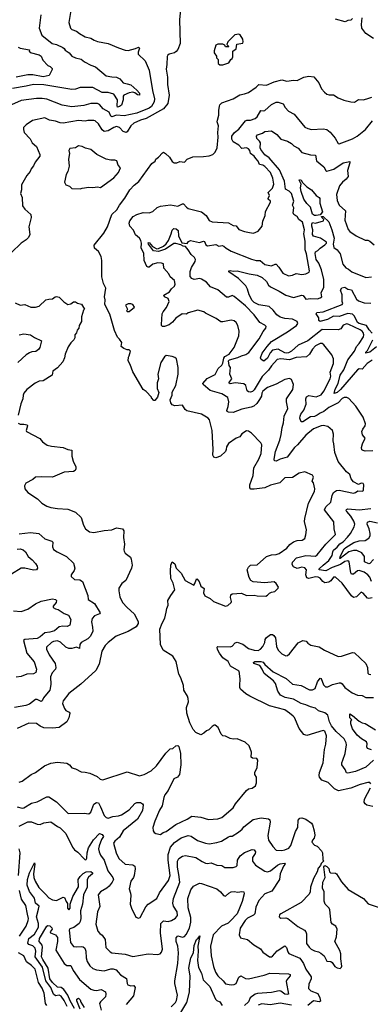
# Model space of a CAD drawing. Extents: x 1493970 to 1595317, y 729910 to 844791.
# Tile 55 of 256: x 1539211 to 1542880, y 762258 to 772565. Entities that reach past the tile are written whole.
import ezdxf

# ---------------------------------------------------------------- set-up
doc = ezdxf.new("R2010")
doc.units = 0

msp = doc.modelspace()

# ---------------------------------------------------------------- linework, layer by layer
at = {"layer": '0CON10XD'}
for points in [[(1540903, 772785), (1540884, 772565), (1540889, 772315), (1540866, 772254), (1540848, 772232), (1540832, 772218), (1540775, 772204), (1540761, 772195), (1540755, 772180), (1540752, 772095), (1540744, 772046), (1540756, 771965), (1540757, 771887), (1540775, 771775), (1540762, 771688), (1540717, 771633), (1540535, 771531), (1540475, 771515), (1540405, 771482), (1540374, 771455), (1540335, 771391), (1540325, 771384), (1540295, 771395), (1540255, 771435), (1540225, 771446), (1540195, 771438), (1540135, 771400), (1540095, 771393), (1540075, 771413), (1540035, 771474), (1539999, 771505), (1539985, 771509), (1539925, 771509), (1539895, 771502), (1539825, 771510), (1539665, 771482), (1539635, 771486), (1539585, 771504), (1539524, 771514), (1539475, 771539), (1539345, 771509), (1539277, 771465), (1539251, 771435), (1539249, 771415), (1539256, 771385), (1539319, 771319), (1539343, 771275), (1539385, 771236), (1539423, 771153), (1539421, 771135), (1539374, 771075), (1539356, 771034), (1539332, 771005), (1539320, 770975), (1539286, 770935), (1539230, 770835), (1539228, 770785), (1539218, 770745), (1539236, 770705), (1539241, 770615), (1539265, 770581), (1539326, 770525), (1539332, 770495), (1539306, 770395), (1539316, 770315), (1539303, 770285), (1539280, 770260), (1539226, 770225), (1539125, 770129)], [(1539753, 772705), (1539724, 772535), (1539742, 772475), (1539755, 772464), (1539806, 772446), (1539835, 772421), (1539896, 772386), (1539955, 772373), (1539990, 772350), (1540025, 772337), (1540136, 772316), (1540245, 772269), (1540315, 772246), (1540345, 772241), (1540422, 772265), (1540455, 772276), (1540465, 772268), (1540452, 772225), (1540452, 772205), (1540525, 772136), (1540566, 772036), (1540600, 771825), (1540622, 771735), (1540617, 771705), (1540589, 771655), (1540565, 771640), (1540435, 771587), (1540305, 771559), (1540225, 771567), (1540175, 771548), (1540165, 771555), (1540147, 771597), (1540085, 771632), (1540047, 771677), (1540025, 771688), (1539955, 771688), (1539882, 771668), (1539755, 771653), (1539655, 771669), (1539495, 771732), (1539445, 771741), (1539385, 771741), (1539225, 771720), (1539125, 771675)], [(1539433, 772615), (1539416, 772475), (1539442, 772402), (1539552, 772315), (1539595, 772304), (1539662, 772275), (1539676, 772265), (1539686, 772245), (1539728, 772218), (1539755, 772184), (1539795, 772165), (1539855, 772153), (1539888, 772125), (1539955, 772088), (1540005, 772072), (1540115, 771977), (1540175, 771966), (1540225, 771964), (1540258, 771945), (1540294, 771905), (1540335, 771895), (1540373, 771883), (1540435, 771828), (1540463, 771795), (1540466, 771775), (1540445, 771780), (1540415, 771800), (1540396, 771806), (1540355, 771800), (1540302, 771775), (1540293, 771765), (1540293, 771725), (1540275, 771671), (1540257, 771655), (1540235, 771648), (1540230, 771665), (1540235, 771725), (1540196, 771785), (1540135, 771803), (1540075, 771804), (1539976, 771855), (1539845, 771855), (1539795, 771838), (1539755, 771835), (1539465, 771885), (1539355, 771886), (1539280, 771870), (1539136, 771844)], [(1542694, 772576), (1542675, 772560), (1542645, 772557), (1542616, 772544), (1542515, 772571)], [(1542915, 772367), (1542832, 772422), (1542791, 772475), (1542788, 772515), (1542796, 772585)], [(1541304, 772094), (1541335, 772094), (1541398, 772112), (1541421, 772149), (1541435, 772160), (1541442, 772175), (1541442, 772235), (1541475, 772260), (1541482, 772308), (1541545, 772318), (1541551, 772335), (1541545, 772360), (1541518, 772408), (1541505, 772412), (1541462, 772408), (1541388, 772335), (1541380, 772305), (1541400, 772285), (1541395, 772280), (1541365, 772282), (1541358, 772298), (1541335, 772310), (1541285, 772310), (1541265, 772297), (1541245, 772240), (1541245, 772220), (1541270, 772185), (1541270, 772165), (1541287, 772147), (1541288, 772105), (1541304, 772094)], [(1539195, 772279), (1539215, 772267), (1539315, 772248), (1539310, 772235), (1539321, 772221), (1539415, 772197), (1539436, 772185), (1539453, 772143), (1539505, 772084), (1539528, 772075), (1539550, 772055), (1539552, 772045), (1539519, 771981), (1539455, 771967), (1539348, 771988), (1539295, 771989), (1539175, 771964)], [(1540685, 764034), (1540712, 764055), (1540745, 764066), (1540845, 764141), (1540962, 764195), (1541014, 764226), (1541106, 764216), (1541185, 764191), (1541285, 764199), (1541325, 764213), (1541445, 764313), (1541470, 764355), (1541583, 764497), (1541605, 764512), (1541645, 764521), (1541677, 764543), (1541688, 764575), (1541688, 764635), (1541673, 764665), (1541671, 764685), (1541696, 764735), (1541704, 764815), (1541691, 764831), (1541648, 764835), (1541634, 764844), (1541636, 764896), (1541614, 764965), (1541572, 765002), (1541485, 765037), (1541444, 765034), (1541415, 765040), (1541365, 765064), (1541335, 765067), (1541319, 765085), (1541287, 765157), (1541255, 765180), (1541245, 765180), (1541225, 765166), (1541189, 765131), (1541165, 765119), (1541139, 765095), (1541105, 765080), (1541054, 765104), (1541027, 765135), (1540990, 765205), (1540959, 765305), (1540956, 765365), (1540976, 765424), (1540975, 765460), (1540967, 765485), (1540929, 765545), (1540926, 765595), (1540898, 765675), (1540876, 765715), (1540848, 765848), (1540812, 765902), (1540711, 765965), (1540683, 766023), (1540678, 766185), (1540702, 766248), (1540730, 766300), (1540743, 766363), (1540749, 766401), (1540763, 766435), (1540762, 766485), (1540792, 766538), (1540833, 766595), (1540816, 766665), (1540794, 766716), (1540789, 766795), (1540792, 766855), (1540805, 766890), (1540835, 766870), (1540850, 766825), (1540900, 766770), (1540943, 766693), (1541033, 766647), (1541045, 766662), (1541057, 766703), (1541065, 766710), (1541089, 766685), (1541107, 766635), (1541141, 766611), (1541135, 766565), (1541147, 766535), (1541205, 766507), (1541240, 766475), (1541364, 766424), (1541389, 766431), (1541424, 766465), (1541426, 766475), (1541416, 766515), (1541422, 766545), (1541435, 766556), (1541533, 766563), (1541585, 766538), (1541665, 766542), (1541695, 766534), (1541785, 766532), (1541805, 766542), (1541825, 766562), (1541845, 766572), (1541882, 766578), (1541900, 766595), (1541917, 766613), (1541918, 766625), (1541895, 766662), (1541875, 766680), (1541775, 766670), (1541655, 766682), (1541630, 766695), (1541611, 766725), (1541593, 766807), (1541606, 766835), (1541625, 766854), (1541695, 766860), (1541795, 766945), (1541845, 766962), (1541895, 766967), (1541925, 766977), (1542005, 767032), (1542039, 767071), (1542075, 767099), (1542115, 767113), (1542168, 767115), (1542194, 767135), (1542207, 767173), (1542213, 767225), (1542192, 767312), (1542194, 767345), (1542233, 767505), (1542296, 767625), (1542298, 767655), (1542286, 767715), (1542273, 767735), (1542286, 767775), (1542276, 767796), (1542195, 767832), (1542135, 767817), (1542065, 767773), (1541985, 767769), (1541934, 767716), (1541835, 767693), (1541777, 767663), (1541665, 767649), (1541631, 767651), (1541618, 767665), (1541618, 767695), (1541653, 767795), (1541660, 767875), (1541712, 767965), (1541737, 768025), (1541744, 768114), (1541736, 768135), (1541635, 768236), (1541605, 768257), (1541585, 768260), (1541535, 768228), (1541515, 768200), (1541475, 768186), (1541395, 768127), (1541376, 768095), (1541373, 768065), (1541366, 768044), (1541314, 767995), (1541265, 767978), (1541243, 767985), (1541232, 768005), (1541236, 768064), (1541226, 768266), (1541196, 768375), (1541182, 768392), (1541115, 768435), (1540961, 768471), (1540943, 768485), (1540915, 768530), (1540835, 768523), (1540808, 768535), (1540793, 768555), (1540787, 768585), (1540807, 768635), (1540806, 768665), (1540844, 768735), (1540871, 768855), (1540870, 768925), (1540852, 769015), (1540835, 769030), (1540805, 769039), (1540745, 769048), (1540725, 769036), (1540689, 768975), (1540656, 768856), (1540664, 768806), (1540648, 768765), (1540650, 768705), (1540666, 768664), (1540652, 768615), (1540625, 768580), (1540615, 768580), (1540590, 768605), (1540590, 768615), (1540533, 768673), (1540504, 768694), (1540395, 768880), (1540367, 768957), (1540347, 768995), (1540348, 769032), (1540358, 769045), (1540370, 769095), (1540355, 769110), (1540335, 769110), (1540302, 769122), (1540274, 769144), (1540278, 769185), (1540255, 769222), (1540235, 769242), (1540203, 769313), (1540153, 769483), (1540103, 769585), (1540104, 769634), (1540097, 769665), (1540112, 769755), (1540089, 769805), (1540072, 769875), (1540071, 770045), (1540065, 770087), (1540035, 770140), (1539994, 770175), (1539990, 770205), (1540091, 770329), (1540128, 770395), (1540174, 770525), (1540227, 770575), (1540255, 770625), (1540312, 770698), (1540364, 770785), (1540408, 770832), (1540457, 770873), (1540595, 771059), (1540627, 771085), (1540636, 771104), (1540663, 771125), (1540705, 771172), (1540715, 771177), (1540736, 771165), (1540777, 771125), (1540805, 771080), (1540827, 771067), (1540855, 771067), (1540885, 771079), (1540935, 771074), (1540965, 771104), (1541022, 771128), (1541135, 771134), (1541195, 771139), (1541232, 771155), (1541255, 771178), (1541276, 771224), (1541288, 771335), (1541285, 771385), (1541292, 771455), (1541279, 771495), (1541280, 771515), (1541296, 771565), (1541294, 771615), (1541301, 771659), (1541306, 771675), (1541325, 771694), (1541445, 771736), (1541515, 771779), (1541565, 771788), (1541605, 771804), (1541685, 771860), (1541715, 771888), (1541795, 771881), (1541875, 771915), (1541955, 771934), (1542005, 771920), (1542075, 771931), (1542115, 771929), (1542185, 771964), (1542235, 771973), (1542288, 771968), (1542340, 771905), (1542371, 771841), (1542400, 771805), (1542425, 771787), (1542449, 771779), (1542495, 771779), (1542545, 771748), (1542603, 771723), (1542675, 771704), (1542715, 771701), (1542755, 771730), (1542805, 771727), (1542842, 771735), (1542897, 771753)], [(1542898, 766512), (1542865, 766505), (1542849, 766509), (1542805, 766563), (1542785, 766572), (1542737, 766523), (1542705, 766517), (1542683, 766533), (1542587, 766667), (1542515, 766728), (1542495, 766730), (1542468, 766692), (1542445, 766676), (1542405, 766670), (1542384, 766684), (1542355, 766720), (1542335, 766730), (1542305, 766731), (1542235, 766714), (1542215, 766722), (1542205, 766755), (1542211, 766805), (1542195, 766827), (1542165, 766834), (1542115, 766821), (1542075, 766838), (1542062, 766862), (1542065, 766885), (1542109, 766931), (1542204, 766956), (1542259, 766951), (1542305, 766950), (1542325, 766962), (1542415, 767075), (1542515, 767175), (1542503, 767235), (1542499, 767309), (1542401, 767435), (1542416, 767465), (1542467, 767515), (1542481, 767585), (1542495, 767614), (1542525, 767636), (1542555, 767639), (1542705, 767610), (1542726, 767614), (1542748, 767632), (1542795, 767628), (1542808, 767635), (1542810, 767645), (1542812, 767695), (1542805, 767710), (1542785, 767712), (1542755, 767700), (1542705, 767728), (1542679, 767759), (1542667, 767805), (1542632, 767832), (1542545, 767941), (1542510, 768035), (1542498, 768125), (1542493, 768155), (1542496, 768226), (1542484, 768264), (1542435, 768306), (1542386, 768316), (1542365, 768313), (1542285, 768282), (1542205, 768215), (1542117, 768113), (1542085, 768085), (1542011, 767985), (1541937, 767963), (1541895, 767944), (1541876, 767946), (1541873, 767965), (1541888, 768045), (1541933, 768165), (1541947, 768223), (1541958, 768295), (1541973, 768345), (1541979, 768415), (1542017, 768495), (1542003, 768565), (1542004, 768595), (1542069, 768695), (1542077, 768745), (1542055, 768800), (1542035, 768808), (1541985, 768800), (1541895, 768748), (1541805, 768716), (1541755, 768675), (1541745, 768655), (1541743, 768625), (1541722, 768588), (1541693, 768547), (1541660, 768520), (1541632, 768508), (1541535, 768487), (1541445, 768453), (1541395, 768455), (1541381, 768465), (1541380, 768475), (1541394, 768515), (1541400, 768565), (1541389, 768609), (1541325, 768647), (1541204, 768684), (1541131, 768745), (1541128, 768755), (1541172, 768808), (1541255, 768852), (1541287, 768913), (1541325, 768950), (1541335, 768969), (1541348, 769022), (1541359, 769041), (1541403, 769065), (1541455, 769135), (1541504, 769255), (1541509, 769305), (1541494, 769365), (1541476, 769395), (1541455, 769411), (1541425, 769420), (1541335, 769401), (1541315, 769401), (1541268, 769438), (1541155, 769494), (1541138, 769508), (1541075, 769526), (1540975, 769496), (1540955, 769484), (1540912, 769485), (1540845, 769442), (1540810, 769400), (1540775, 769372), (1540725, 769354), (1540705, 769355), (1540695, 769364), (1540694, 769375), (1540703, 769487), (1540712, 769508), (1540748, 769552), (1540774, 769615), (1540766, 769645), (1540726, 769665), (1540720, 769680), (1540780, 769715), (1540801, 769749), (1540830, 769775), (1540837, 769797), (1540831, 769835), (1540787, 769875), (1540773, 769905), (1540721, 769965), (1540715, 770008), (1540695, 770017), (1540655, 770020), (1540605, 770006), (1540565, 769976), (1540555, 769974), (1540540, 769980), (1540513, 770045), (1540511, 770121), (1540482, 770175), (1540487, 770225), (1540480, 770255), (1540465, 770278), (1540424, 770314), (1540403, 770363), (1540362, 770405), (1540358, 770435), (1540365, 770459), (1540399, 770505), (1540435, 770527), (1540504, 770546), (1540565, 770544), (1540605, 770558), (1540651, 770599), (1540685, 770612), (1540788, 770628), (1540865, 770614), (1540888, 770622), (1540915, 770638), (1540925, 770636), (1540955, 770601), (1540975, 770589), (1541114, 770554), (1541164, 770514), (1541193, 770463), (1541225, 770448), (1541395, 770438), (1541445, 770411), (1541475, 770408), (1541505, 770370), (1541565, 770347), (1541615, 770336), (1541658, 770332), (1541705, 770351), (1541748, 770405), (1541754, 770455), (1541781, 770515), (1541782, 770558), (1541834, 770655), (1541834, 770665), (1541812, 770685), (1541810, 770695), (1541824, 770725), (1541812, 770755), (1541857, 770803), (1541870, 770845), (1541861, 770905), (1541836, 770965), (1541775, 771030), (1541755, 771041), (1541719, 771049), (1541705, 771085), (1541683, 771113), (1541665, 771135), (1541625, 771165), (1541618, 771195), (1541604, 771214), (1541585, 771222), (1541535, 771217), (1541505, 771251), (1541445, 771285), (1541430, 771315), (1541430, 771345), (1541460, 771385), (1541505, 771418), (1541575, 771505), (1541587, 771513), (1541628, 771515), (1541675, 771530), (1541695, 771550), (1541735, 771616), (1541765, 771611), (1541775, 771616), (1541845, 771676), (1541895, 771701), (1541915, 771701), (1541967, 771685), (1541990, 771645), (1542025, 771606), (1542082, 771575), (1542195, 771441), (1542225, 771426), (1542265, 771416), (1542385, 771422), (1542425, 771417), (1542459, 771389), (1542512, 771325), (1542545, 771270), (1542555, 771267), (1542695, 771318), (1542741, 771345), (1542830, 771415), (1542902, 771508)], [(1542905, 768053), (1542825, 768048), (1542804, 768054), (1542793, 768063), (1542789, 768085), (1542797, 768125), (1542828, 768185), (1542798, 768218), (1542791, 768255), (1542801, 768279), (1542826, 768314), (1542829, 768335), (1542804, 768405), (1542728, 768518), (1542655, 768598), (1542635, 768609), (1542605, 768611), (1542585, 768598), (1542545, 768553), (1542445, 768505), (1542395, 768465), (1542355, 768447), (1542325, 768424), (1542295, 768412), (1542255, 768406), (1542175, 768355), (1542156, 768356), (1542143, 768395), (1542145, 768415), (1542152, 768435), (1542183, 768477), (1542209, 768541), (1542204, 768595), (1542212, 768618), (1542235, 768630), (1542315, 768617), (1542365, 768637), (1542395, 768676), (1542460, 768805), (1542466, 768835), (1542461, 768875), (1542496, 768965), (1542496, 769015), (1542477, 769057), (1542392, 769162), (1542375, 769174), (1542355, 769174), (1542305, 769150), (1542274, 769115), (1542245, 769065), (1542211, 769035), (1542105, 769029), (1542035, 769004), (1541944, 769016), (1541905, 769007), (1541845, 768941), (1541814, 768896), (1541749, 768831), (1541665, 768690), (1541646, 768674), (1541625, 768667), (1541605, 768670), (1541590, 768680), (1541578, 768735), (1541555, 768754), (1541465, 768765), (1541415, 768753), (1541401, 768765), (1541430, 768805), (1541411, 768855), (1541418, 768925), (1541404, 768944), (1541397, 768995), (1541405, 769006), (1541495, 769028), (1541531, 769045), (1541579, 769061), (1541609, 769081), (1541718, 769225), (1541758, 769302), (1541786, 769335), (1541791, 769355), (1541778, 769368), (1541725, 769396), (1541663, 769475), (1541575, 769570), (1541455, 769669), (1541433, 769677), (1541395, 769661), (1541375, 769662), (1541285, 769736), (1541208, 769768), (1541165, 769817), (1541115, 769849), (1541095, 769855), (1541035, 769847), (1541011, 769855), (1540995, 769878), (1540995, 769930), (1541008, 769972), (1541046, 770035), (1541049, 770055), (1541040, 770075), (1541007, 770107), (1540975, 770157), (1540945, 770190), (1540923, 770193), (1540898, 770208), (1540845, 770223), (1540825, 770223), (1540735, 770163), (1540665, 770137), (1540611, 770145), (1540559, 770215), (1540555, 770230), (1540565, 770231), (1540600, 770190), (1540645, 770167), (1540665, 770170), (1540715, 770195), (1540742, 770218), (1540769, 770255), (1540797, 770325), (1540805, 770363), (1540825, 770378), (1540847, 770377), (1540868, 770358), (1540872, 770302), (1540908, 770228), (1540965, 770223), (1540978, 770242), (1540997, 770253), (1541094, 770234), (1541135, 770248), (1541145, 770242), (1541159, 770209), (1541177, 770197), (1541265, 770211), (1541295, 770195), (1541330, 770200), (1541347, 770195), (1541372, 770172), (1541423, 770143), (1541635, 770059), (1541685, 770043), (1541726, 770045), (1541776, 770004), (1541845, 769990), (1541883, 770007), (1541895, 770006), (1541924, 769975), (1541965, 769911), (1542024, 769884), (1542065, 769889), (1542105, 769909), (1542165, 769896), (1542206, 769904), (1542239, 769921), (1542243, 769935), (1542213, 770115), (1542200, 770155), (1542198, 770245), (1542185, 770325), (1542191, 770365), (1542171, 770445), (1542132, 770475), (1542116, 770505), (1542101, 770511), (1542080, 770525), (1542072, 770545), (1542079, 770595), (1542067, 770625), (1542081, 770665), (1542055, 770745), (1542031, 770771), (1541991, 770791), (1541983, 770875), (1541930, 770995), (1541820, 771120), (1541775, 771151), (1541734, 771205), (1541729, 771225), (1541731, 771275), (1541720, 771295), (1541692, 771322), (1541689, 771345), (1541701, 771359), (1541753, 771377), (1541775, 771396), (1541845, 771402), (1541901, 771365), (1541945, 771316), (1542015, 771293), (1542055, 771270), (1542080, 771245), (1542125, 771219), (1542165, 771174), (1542255, 771152), (1542305, 771146), (1542317, 771087), (1542393, 771025), (1542413, 770985), (1542425, 770979), (1542498, 771002), (1542595, 771067), (1542665, 771080), (1542666, 771066), (1542642, 770985), (1542650, 770925), (1542626, 770894), (1542589, 770865), (1542558, 770825), (1542525, 770735), (1542533, 770673), (1542554, 770625), (1542619, 770565), (1542612, 770465), (1542649, 770369), (1542667, 770347), (1542731, 770301), (1542825, 770256), (1542855, 770256), (1542875, 770248), (1542920, 770210)], [(1539845, 770793), (1539865, 770803), (1539935, 770811), (1539975, 770809), (1540025, 770816), (1540055, 770810), (1540195, 770909), (1540245, 770967), (1540266, 771014), (1540242, 771042), (1540226, 771086), (1540205, 771096), (1540165, 771094), (1540115, 771104), (1540017, 771155), (1539955, 771206), (1539900, 771220), (1539865, 771239), (1539827, 771243), (1539795, 771222), (1539735, 771217), (1539724, 771195), (1539731, 771165), (1539721, 771105), (1539728, 771032), (1539714, 770976), (1539697, 770945), (1539680, 770865), (1539695, 770837), (1539732, 770822), (1539758, 770798), (1539845, 770793)], [(1542315, 770515), (1542295, 770517), (1542275, 770530), (1542254, 770604), (1542215, 770641), (1542184, 770685), (1542155, 770765), (1542151, 770805), (1542157, 770845), (1542136, 770885), (1542138, 770892), (1542156, 770885), (1542170, 770860), (1542215, 770814), (1542265, 770784), (1542314, 770724), (1542346, 770705), (1542352, 770695), (1542351, 770645), (1542379, 770555), (1542357, 770523), (1542315, 770515)], [(1542015, 769297), (1542108, 769365), (1542120, 769385), (1542115, 769405), (1542065, 769430), (1541985, 769438), (1541935, 769451), (1541902, 769475), (1541865, 769526), (1541821, 769561), (1541715, 769580), (1541665, 769604), (1541644, 769625), (1541612, 769685), (1541596, 769745), (1541578, 769778), (1541501, 769855), (1541401, 769925), (1541400, 769935), (1541415, 769941), (1541445, 769933), (1541486, 769936), (1541613, 769903), (1541695, 769892), (1541748, 769868), (1541795, 769824), (1541815, 769785), (1541835, 769767), (1541926, 769724), (1541995, 769681), (1542075, 769656), (1542165, 769682), (1542178, 769678), (1542205, 769640), (1542255, 769645), (1542326, 769644), (1542357, 769653), (1542372, 769665), (1542365, 769705), (1542393, 769765), (1542394, 769845), (1542369, 769945), (1542340, 770015), (1542315, 770055), (1542302, 770118), (1542305, 770135), (1542332, 770148), (1542355, 770172), (1542405, 770208), (1542422, 770225), (1542422, 770235), (1542358, 770278), (1542285, 770300), (1542274, 770316), (1542280, 770365), (1542267, 770405), (1542269, 770425), (1542275, 770443), (1542305, 770436), (1542389, 770461), (1542393, 770475), (1542372, 770495), (1542370, 770505), (1542385, 770506), (1542445, 770450), (1542476, 770365), (1542502, 770278), (1542492, 770215), (1542499, 770179), (1542535, 770156), (1542564, 770115), (1542594, 770005), (1542625, 769966), (1542653, 769953), (1542686, 769925), (1542835, 769866), (1542892, 769872)], [(1542901, 769285), (1542868, 769318), (1542840, 769365), (1542764, 769384), (1542745, 769395), (1542713, 769463), (1542692, 769482), (1542645, 769491), (1542555, 769458), (1542495, 769462), (1542432, 769428), (1542365, 769409), (1542355, 769407), (1542341, 769415), (1542343, 769445), (1542313, 769485), (1542319, 769501), (1542385, 769507), (1542585, 769584), (1542591, 769595), (1542586, 769614), (1542584, 769685), (1542568, 769735), (1542582, 769758), (1542615, 769766), (1542645, 769744), (1542685, 769736), (1542735, 769641), (1542755, 769623), (1542815, 769600), (1542885, 769597)], [(1539165, 769601), (1539215, 769578), (1539265, 769584), (1539327, 769557), (1539376, 769554), (1539414, 769566), (1539485, 769631), (1539515, 769641), (1539555, 769642), (1539582, 769665), (1539595, 769667), (1539625, 769662), (1539671, 769611), (1539713, 769583)], [(1539713, 769583), (1539745, 769592), (1539775, 769612), (1539795, 769610), (1539815, 769598), (1539856, 769586), (1539890, 769535), (1539880, 769525), (1539858, 769455), (1539858, 769405), (1539833, 769365), (1539829, 769335), (1539812, 769315), (1539804, 769286), (1539788, 769265), (1539787, 769235), (1539779, 769215), (1539746, 769184), (1539719, 769141), (1539686, 769064), (1539681, 769025), (1539664, 768985), (1539605, 768921), (1539558, 768885), (1539550, 768845), (1539455, 768786), (1539415, 768781), (1539371, 768759), (1539287, 768693), (1539255, 768655), (1539246, 768635), (1539244, 768595), (1539222, 768545), (1539194, 768425)], [(1540335, 769510), (1540355, 769512), (1540412, 769555), (1540394, 769584), (1540375, 769590), (1540345, 769589), (1540318, 769575), (1540338, 769535), (1540330, 769515), (1540335, 769510)], [(1542900, 769000), (1542846, 768965), (1542795, 768907), (1542765, 768911), (1542745, 768898), (1542568, 768695), (1542535, 768664), (1542502, 768652), (1542514, 768696), (1542544, 768755), (1542564, 768845), (1542602, 768898), (1542646, 769005), (1542715, 769095), (1542735, 769145), (1542762, 769175), (1542809, 769245), (1542812, 769265), (1542805, 769291), (1542795, 769305), (1542775, 769318), (1542655, 769376), (1542635, 769380), (1542595, 769366), (1542570, 769330), (1542545, 769318), (1542375, 769323), (1542225, 769205), (1542125, 769157), (1542055, 769094), (1542025, 769077), (1542005, 769073), (1541985, 769077), (1541915, 769117), (1541856, 769105), (1541832, 769078), (1541805, 769023), (1541765, 768990), (1541738, 769008), (1541731, 769025), (1541750, 769075), (1541799, 769145), (1541845, 769195), (1542015, 769297)], [(1539205, 769266), (1539255, 769278), (1539325, 769266), (1539365, 769238), (1539439, 769205), (1539420, 769135), (1539407, 769113), (1539379, 769091), (1539338, 769088), (1539312, 769078), (1539278, 769055), (1539191, 768975)], [(1542945, 769140), (1542875, 769086), (1542832, 769075), (1542833, 769085), (1542849, 769101), (1542908, 769215)], [(1539195, 768343), (1539215, 768332), (1539255, 768332), (1539288, 768325), (1539292, 768312), (1539278, 768265), (1539282, 768255), (1539422, 768182), (1539450, 768145), (1539500, 768110), (1539545, 768099), (1539665, 768088), (1539715, 768064), (1539755, 768058), (1539758, 767995), (1539770, 767945), (1539798, 767885), (1539800, 767865), (1539790, 767845), (1539775, 767834), (1539675, 767828), (1539555, 767776), (1539435, 767781), (1539375, 767776), (1539349, 767751), (1539275, 767713), (1539260, 767685), (1539263, 767655), (1539295, 767617), (1539398, 767548), (1539442, 767505), (1539494, 767474), (1539535, 767460), (1539605, 767449), (1539715, 767442), (1539795, 767410), (1539855, 767353), (1539880, 767275), (1539901, 767235), (1539943, 767203), (1539985, 767197), (1540095, 767219), (1540174, 767226), (1540225, 767244), (1540285, 767236), (1540299, 767215), (1540297, 767145), (1540309, 767075), (1540301, 767015), (1540305, 767000), (1540315, 766982), (1540369, 766939), (1540379, 766919), (1540388, 766855), (1540380, 766825), (1540321, 766695), (1540278, 766662), (1540250, 766615), (1540247, 766585), (1540260, 766525), (1540288, 766465), (1540335, 766410), (1540408, 766345), (1540450, 766265), (1540452, 766245), (1540430, 766210), (1540345, 766161), (1540220, 766110), (1540136, 766044), (1540105, 766014), (1540071, 765955), (1540042, 765818), (1540008, 765752), (1539852, 765608), (1539725, 765512), (1539665, 765435), (1539660, 765405), (1539678, 765355), (1539695, 765333), (1539727, 765317), (1539736, 765305), (1539726, 765255), (1539705, 765214), (1539624, 765156), (1539553, 765147), (1539463, 765153), (1539425, 765168), (1539385, 765197), (1539305, 765200), (1539185, 765146)], [(1542891, 766685), (1542875, 766730), (1542855, 766753), (1542815, 766782), (1542765, 766798), (1542745, 766795), (1542705, 766762), (1542685, 766759), (1542676, 766776), (1542658, 766888), (1542645, 766901), (1542615, 766893), (1542569, 766861), (1542481, 766829), (1542415, 766795), (1542344, 766805), (1542344, 766815), (1542385, 766856), (1542445, 766904), (1542481, 766955), (1542487, 766995), (1542495, 767011), (1542535, 767042), (1542561, 767079), (1542595, 767099), (1542643, 767147), (1542673, 767185), (1542712, 767255), (1542718, 767285), (1542709, 767315), (1542678, 767368), (1542634, 767415), (1542628, 767425), (1542631, 767439), (1542645, 767444), (1542763, 767435), (1542885, 767447)], [(1542915, 766915), (1542875, 766872), (1542865, 766868), (1542818, 766888), (1542818, 766945), (1542791, 766985), (1542739, 767009), (1542705, 767010), (1542655, 766993), (1542565, 766924), (1542560, 766925), (1542563, 766945), (1542608, 767025), (1542625, 767040), (1542708, 767092), (1542765, 767108), (1542827, 767113), (1542863, 767137), (1542877, 767163), (1542878, 767185), (1542869, 767235), (1542847, 767285), (1542849, 767305), (1542875, 767315), (1542955, 767298)], [(1539206, 767184), (1539325, 767198), (1539410, 767185), (1539475, 767129), (1539546, 767105), (1539556, 767095), (1539554, 767045), (1539565, 767020), (1539602, 766995), (1539702, 766945), (1539775, 766875), (1539789, 766825), (1539780, 766800), (1539750, 766755), (1539751, 766735), (1539785, 766706), (1539841, 766701), (1539869, 766685), (1539925, 766537), (1539929, 766495), (1539992, 766452), (1540052, 766355), (1540045, 766345), (1539994, 766325), (1539969, 766295), (1539963, 766263), (1539974, 766206), (1539975, 766165), (1539953, 766113), (1539925, 766085), (1539853, 766045), (1539840, 766025), (1539835, 765984), (1539805, 765995), (1539755, 765982), (1539725, 765982), (1539695, 765997), (1539639, 766049), (1539605, 766062), (1539565, 766056), (1539542, 766045), (1539490, 765995), (1539492, 765975), (1539519, 765915), (1539581, 765825), (1539588, 765785), (1539584, 765765), (1539551, 765729), (1539532, 765685), (1539537, 765605), (1539527, 765545), (1539460, 765465), (1539446, 765434), (1539435, 765429), (1539395, 765450), (1539375, 765449), (1539315, 765401), (1539275, 765385), (1539155, 765364)], [(1539185, 767022), (1539215, 767025), (1539246, 767016), (1539273, 766993), (1539299, 766945), (1539342, 766912), (1539375, 766873), (1539394, 766845), (1539398, 766822), (1539385, 766806), (1539355, 766801), (1539265, 766823), (1539225, 766822), (1539125, 766761)], [(1539145, 766375), (1539225, 766370), (1539295, 766394), (1539375, 766451), (1539435, 766479), (1539555, 766503), (1539587, 766497), (1539596, 766485)], [(1539596, 766485), (1539594, 766465), (1539561, 766425), (1539562, 766412), (1539585, 766396), (1539615, 766389), (1539675, 766349), (1539722, 766332), (1539746, 766286), (1539734, 766225), (1539707, 766213), (1539663, 766217), (1539625, 766208), (1539575, 766169), (1539525, 766152), (1539474, 766145), (1539425, 766103), (1539395, 766088), (1539263, 766077), (1539249, 766065), (1539285, 765935), (1539363, 765843), (1539388, 765765), (1539378, 765732), (1539355, 765717), (1539286, 765714), (1539225, 765689), (1539175, 765682)], [(1542885, 764567), (1542875, 764578), (1542855, 764580), (1542775, 764558), (1542675, 764521), (1542547, 764493), (1542504, 764514), (1542438, 764578), (1542372, 764605), (1542347, 764635), (1542344, 764654), (1542349, 764685), (1542386, 764786), (1542401, 764925), (1542415, 764980), (1542423, 765067), (1542405, 765116), (1542385, 765124), (1542215, 765071), (1542185, 765081), (1542134, 765145), (1542085, 765259), (1542074, 765275), (1542035, 765307), (1541985, 765342), (1541825, 765383), (1541618, 765485), (1541578, 765508), (1541522, 765555), (1541513, 765575), (1541514, 765595), (1541518, 765665), (1541509, 765745), (1541416, 765796), (1541394, 765845), (1541335, 765884), (1541302, 765932), (1541282, 765972), (1541278, 765995), (1541285, 766004), (1541415, 766000), (1541435, 766006), (1541465, 766043), (1541485, 766048), (1541545, 766028), (1541605, 765984), (1541665, 765965), (1541708, 765962), (1541731, 765975), (1541755, 766005), (1541776, 766044), (1541779, 766075), (1541792, 766098), (1541835, 766128), (1541855, 766128), (1541870, 766120), (1541887, 766095), (1541900, 766005), (1541916, 765965), (1541955, 765926), (1541995, 765904), (1542015, 765910), (1542034, 765926), (1542125, 766043), (1542174, 766066), (1542208, 766058), (1542225, 766038), (1542256, 766016), (1542345, 766000), (1542400, 765965), (1542545, 765899), (1542578, 765902), (1542695, 765940), (1542715, 765936), (1542832, 765825), (1542852, 765782), (1542854, 765725), (1542865, 765714), (1542885, 765710)], [(1542915, 764812), (1542835, 764739), (1542725, 764695), (1542645, 764676), (1542632, 764682), (1542618, 764715), (1542581, 764765), (1542581, 764785), (1542592, 764815), (1542618, 764882), (1542630, 764975), (1542627, 764995), (1542605, 765035), (1542524, 765114), (1542475, 765174), (1542454, 765215), (1542434, 765284), (1542405, 765308), (1542339, 765329), (1542305, 765358), (1542255, 765371), (1542204, 765394), (1542155, 765405), (1542075, 765451), (1541990, 765470), (1541941, 765495), (1541911, 765535), (1541889, 765615), (1541868, 765645), (1541769, 765719), (1541750, 765765), (1541725, 765803), (1541661, 765825), (1541658, 765835), (1541671, 765845), (1541735, 765847), (1541759, 765839), (1541775, 765816), (1541865, 765738), (1541998, 765668), (1542065, 765609), (1542155, 765594), (1542245, 765548), (1542275, 765548), (1542303, 765565), (1542326, 765635), (1542355, 765671), (1542367, 765667), (1542391, 765601), (1542412, 765582), (1542435, 765582), (1542485, 765604), (1542555, 765623), (1542572, 765622), (1542584, 765614), (1542615, 765574), (1542689, 765519), (1542746, 765494), (1542795, 765491), (1542835, 765470), (1542915, 765468)], [(1542893, 764923), (1542850, 764935), (1542843, 764953), (1542848, 764985), (1542841, 765005), (1542788, 765035), (1542741, 765075), (1542695, 765140), (1542676, 765195), (1542678, 765222), (1542687, 765235), (1542667, 765257), (1542665, 765298), (1542695, 765282), (1542762, 765222), (1542795, 765204), (1542825, 765198), (1542935, 765130)], [(1539205, 764582), (1539235, 764592), (1539330, 764665), (1539377, 764685), (1539470, 764755), (1539535, 764781), (1539605, 764791), (1539705, 764781), (1539731, 764765), (1539755, 764734), (1539795, 764724), (1539855, 764690), (1539895, 764689), (1539945, 764676), (1540023, 764643), (1540054, 764614), (1540081, 764609), (1540335, 764690), (1540465, 764650), (1540515, 764664), (1540585, 764703), (1540642, 764755), (1540739, 764885), (1540785, 764932), (1540815, 764937), (1540845, 764962), (1540865, 764968), (1540877, 764955), (1540894, 764884), (1540896, 764765), (1540882, 764665), (1540863, 764637), (1540825, 764619), (1540764, 764495), (1540730, 764450), (1540719, 764421), (1540703, 764337), (1540675, 764291), (1540626, 764176), (1540605, 764110), (1540606, 764075), (1540617, 764057), (1540635, 764046), (1540685, 764034)], [(1542905, 764330), (1542844, 764344), (1542827, 764357), (1542817, 764375), (1542821, 764405), (1542883, 764525)], [(1539185, 764324), (1539235, 764311), (1539255, 764315), (1539335, 764364), (1539395, 764378), (1539495, 764431), (1539515, 764428), (1539595, 764376), (1539715, 764259), (1539725, 764256), (1539885, 764259), (1539935, 764251), (1539955, 764268), (1539987, 764353), (1540015, 764371), (1540036, 764365), (1540055, 764325), (1540095, 764233), (1540115, 764212), (1540135, 764207), (1540187, 764223), (1540245, 764229), (1540275, 764241), (1540356, 764294), (1540415, 764359), (1540435, 764370), (1540475, 764371), (1540495, 764358), (1540502, 764345), (1540495, 764285), (1540444, 764196), (1540295, 764075), (1540254, 764006), (1540206, 763965), (1540194, 763945), (1540222, 763845), (1540249, 763785), (1540315, 763724), (1540395, 763719), (1540416, 763705), (1540419, 763675), (1540409, 763605), (1540403, 763585), (1540375, 763545), (1540356, 763465), (1540371, 763421), (1540374, 763395), (1540366, 763306), (1540380, 763265), (1540425, 763170), (1540455, 763160), (1540470, 763165), (1540531, 763279), (1540554, 763305), (1540645, 763364), (1540675, 763425), (1540769, 763555), (1540784, 763605), (1540766, 763765), (1540766, 763825), (1540788, 763902), (1540830, 763950), (1540901, 763999), (1540975, 764025), (1541005, 764018), (1541073, 763973), (1541154, 763944), (1541195, 763938), (1541275, 763950), (1541323, 763967), (1541395, 764011), (1541415, 764017), (1541435, 764019), (1541501, 764059), (1541538, 764092), (1541555, 764116), (1541655, 764192), (1541739, 764209), (1541815, 764199), (1541828, 764188), (1541833, 764165), (1541806, 764026), (1541816, 763975), (1541860, 763910), (1541895, 763872), (1541955, 763869), (1541986, 763874), (1542028, 763892), (1542049, 763921), (1542096, 764065), (1542123, 764107), (1542126, 764185), (1542143, 764207), (1542165, 764211), (1542206, 764196), (1542263, 764153), (1542275, 764135), (1542294, 764075), (1542301, 764029), (1542292, 763998), (1542274, 763975), (1542269, 763955), (1542295, 763923), (1542323, 763913), (1542370, 763865), (1542381, 763845), (1542382, 763775), (1542390, 763755), (1542365, 763730), (1542358, 763712), (1542335, 763682), (1542324, 763645), (1542284, 763575), (1542254, 763485), (1542249, 763435), (1542240, 763410), (1542158, 763322), (1541944, 763205), (1541931, 763195), (1541927, 763175), (1541932, 763165), (1541945, 763160), (1541995, 763162), (1542017, 763157), (1542123, 763073), (1542193, 763035), (1542207, 763017), (1542212, 762995), (1542214, 762895), (1542239, 762855), (1542260, 762835), (1542295, 762816), (1542337, 762807), (1542364, 762794), (1542396, 762765), (1542425, 762710), (1542466, 762706), (1542480, 762695), (1542508, 762655), (1542535, 762638), (1542565, 762633)], [(1539205, 764121), (1539295, 764168), (1539335, 764167), (1539395, 764144), (1539425, 764140), (1539465, 764156), (1539535, 764168), (1539605, 764118), (1539635, 764104), (1539692, 764045), (1539763, 763903), (1539785, 763875), (1539819, 763849), (1539885, 763779), (1539895, 763771), (1539905, 763774), (1539914, 763786), (1539918, 763845), (1539931, 763895), (1539982, 763978), (1540045, 764046), (1540075, 764035), (1540089, 764015), (1540067, 763983), (1540041, 763915), (1540036, 763885), (1540041, 763855), (1540055, 763818), (1540095, 763765), (1540134, 763654), (1540184, 763585), (1540191, 763565), (1540180, 763535), (1540146, 763495), (1540123, 763475), (1540056, 763435), (1540033, 763405), (1540049, 763281), (1540026, 763225), (1540007, 763095), (1540029, 763025), (1540050, 763000), (1540075, 762980), (1540106, 762936), (1540114, 762854), (1540157, 762807), (1540175, 762796), (1540314, 762784), (1540395, 762757), (1540555, 762785), (1540655, 762778), (1540682, 762785), (1540696, 762804), (1540706, 762835), (1540685, 763005), (1540688, 763105), (1540715, 763130), (1540765, 763126), (1540800, 763135), (1540840, 763160), (1540862, 763188), (1540859, 763225), (1540820, 763285), (1540814, 763315), (1540819, 763365), (1540888, 763535), (1540877, 763617), (1540863, 763695), (1540863, 763755), (1540877, 763785), (1540915, 763810), (1540945, 763815), (1541055, 763796), (1541121, 763751), (1541155, 763736), (1541175, 763733), (1541215, 763738), (1541275, 763715), (1541325, 763709), (1541359, 763689), (1541445, 763690), (1541475, 763699), (1541485, 763710), (1541491, 763765), (1541517, 763813), (1541565, 763848), (1541645, 763879), (1541666, 763876), (1541678, 763855), (1541674, 763835), (1541647, 763793), (1541648, 763755), (1541679, 763715), (1541775, 763650), (1541805, 763646), (1541835, 763655), (1541908, 763715), (1541935, 763728), (1541982, 763735), (1541989, 763725), (1541971, 763705), (1541937, 763623), (1541930, 763565), (1541848, 763442), (1541776, 763415), (1541714, 763345), (1541681, 763275), (1541671, 763205), (1541658, 763192), (1541595, 763159), (1541570, 763135), (1541518, 763055), (1541506, 762985), (1541522, 762955), (1541595, 762937), (1541660, 762880), (1541730, 762840), (1541756, 762805), (1541825, 762756), (1541845, 762756), (1541855, 762762), (1541904, 762816), (1541985, 762869), (1542004, 762854), (1542016, 762806), (1542028, 762788), (1542141, 762741), (1542160, 762715)], [(1539200, 763605), (1539217, 763843), (1539207, 763885)], [(1539706, 762235), (1539675, 762299), (1539645, 762342), (1539625, 762354), (1539585, 762346), (1539564, 762364), (1539536, 762435), (1539484, 762505), (1539448, 762645), (1539372, 762755), (1539379, 762815), (1539371, 762845), (1539350, 762870), (1539305, 762884), (1539297, 762897), (1539305, 762945), (1539365, 762992), (1539406, 763065), (1539406, 763105), (1539388, 763175), (1539406, 763254), (1539414, 763285), (1539376, 763315), (1539367, 763367), (1539315, 763439), (1539288, 763505), (1539294, 763565), (1539312, 763635), (1539365, 763737), (1539370, 763725), (1539355, 763625), (1539358, 763585), (1539373, 763545), (1539411, 763481), (1539482, 763412), (1539515, 763372), (1539555, 763350), (1539595, 763346), (1539665, 763378), (1539680, 763375), (1539696, 763335), (1539712, 763312), (1539711, 763265), (1539725, 763248), (1539739, 763265), (1539739, 763305), (1539768, 763385), (1539825, 763489), (1539824, 763565), (1539843, 763595), (1539875, 763627), (1539905, 763644), (1539955, 763648), (1539974, 763635), (1539971, 763625), (1539931, 763589), (1539916, 763565), (1539918, 763485), (1539879, 763405), (1539868, 763305), (1539848, 763235), (1539850, 763155), (1539843, 763125), (1539832, 763105), (1539807, 763083), (1539777, 763063), (1539735, 763048), (1539727, 763035), (1539744, 762905), (1539775, 762864), (1539805, 762859), (1539855, 762864), (1539875, 762858), (1539891, 762845), (1539904, 762815), (1539905, 762745), (1539917, 762707), (1539945, 762659), (1539975, 762633), (1540015, 762618), (1540095, 762609), (1540165, 762628), (1540188, 762628), (1540220, 762620), (1540241, 762595), (1540265, 762567), (1540329, 762529), (1540336, 762475), (1540342, 762462), (1540375, 762451), (1540405, 762454), (1540420, 762435), (1540401, 762345), (1540324, 762255)], [(1542565, 762633), (1542580, 762645), (1542583, 762657), (1542572, 762735), (1542572, 762785), (1542562, 762822), (1542509, 762915), (1542526, 762965), (1542534, 763045), (1542520, 763075), (1542485, 763097), (1542471, 763115), (1542457, 763247), (1542449, 763265), (1542409, 763305), (1542396, 763336), (1542397, 763435), (1542381, 763475), (1542384, 763536), (1542406, 763585), (1542392, 763698), (1542405, 763710), (1542425, 763700), (1542445, 763680), (1542453, 763645), (1542464, 763634), (1542515, 763630), (1542525, 763623), (1542580, 763540), (1542650, 763460), (1542810, 763365), (1542859, 763309), (1542985, 763268)], [(1540795, 762232), (1540842, 762275), (1540852, 762298), (1540861, 762355), (1540835, 762475), (1540835, 762505), (1540865, 762685), (1540874, 762795), (1540865, 762865), (1540849, 762915), (1540847, 762955), (1540865, 762975), (1540915, 762962), (1540935, 762967), (1540953, 762987), (1540987, 763053), (1541001, 763119), (1541001, 763165), (1540974, 763266), (1540969, 763365), (1541001, 763455), (1541029, 763495), (1541094, 763526), (1541115, 763524), (1541274, 763465), (1541313, 763435), (1541345, 763398), (1541365, 763390), (1541398, 763422), (1541425, 763436), (1541455, 763438), (1541495, 763431), (1541535, 763439), (1541555, 763436), (1541559, 763415), (1541540, 763335), (1541510, 763265), (1541485, 763205), (1541418, 763132), (1541392, 763108), (1541322, 763075), (1541235, 762984), (1541206, 762866), (1541214, 762765), (1541238, 762655), (1541260, 762595), (1541283, 762555), (1541339, 762505), (1541363, 762473), (1541425, 762460), (1541455, 762465), (1541475, 762475), (1541505, 762540), (1541525, 762556), (1541575, 762528), (1541605, 762525), (1541768, 762562), (1541828, 762582), (1542025, 762578), (1542041, 762571), (1542041, 762555), (1542006, 762514), (1542000, 762495), (1542024, 762365), (1542011, 762359), (1541985, 762363), (1541945, 762395), (1541925, 762400), (1541845, 762382), (1541701, 762369), (1541675, 762362), (1541624, 762326), (1541605, 762285), (1541565, 762244)], [(1539208, 762972), (1539279, 763075), (1539301, 763135), (1539302, 763155), (1539291, 763201), (1539275, 763293), (1539229, 763359), (1539208, 763448)], [(1539785, 762215), (1539738, 762295), (1539715, 762355), (1539672, 762412), (1539645, 762434), (1539605, 762437), (1539555, 762485), (1539525, 762524), (1539510, 762635), (1539452, 762725), (1539439, 762755), (1539450, 762855), (1539446, 762875), (1539435, 762892), (1539416, 762915), (1539419, 762945), (1539495, 763076), (1539505, 763081), (1539525, 763080), (1539547, 763057), (1539550, 763045), (1539530, 763015), (1539534, 763005), (1539585, 762984), (1539606, 762956), (1539606, 762915), (1539589, 762825), (1539675, 762685), (1539705, 762665), (1539745, 762665), (1539772, 762612), (1539835, 762518), (1539955, 762416), (1539985, 762404), (1540015, 762401), (1540065, 762412), (1540108, 762388), (1540114, 762364), (1540110, 762335), (1540056, 762285), (1540046, 762265), (1540065, 762195)], [(1540887, 762153), (1540961, 762275), (1540989, 762385), (1540995, 762555), (1540980, 762635), (1540987, 762675), (1541003, 762745), (1541029, 762795), (1541037, 762873), (1541062, 762935), (1541080, 762950), (1541095, 762976), (1541074, 762865), (1541078, 762815), (1541072, 762715), (1541083, 762643), (1541115, 762585), (1541132, 762515), (1541200, 762445), (1541260, 762310), (1541275, 762297), (1541305, 762284), (1541329, 762245)], [(1539494, 762244), (1539481, 762265), (1539466, 762375), (1539446, 762426), (1539409, 762485), (1539371, 762625), (1539336, 762665), (1539281, 762701), (1539254, 762764), (1539198, 762798)], [(1542160, 762715), (1542182, 762685), (1542205, 762625), (1542260, 762545), (1542261, 762525), (1542235, 762468), (1542232, 762422), (1542259, 762399), (1542330, 762370), (1542353, 762325), (1542358, 762292), (1542345, 762285), (1542285, 762295), (1542225, 762245)], [(1539845, 762205), (1539809, 762295), (1539808, 762312), (1539825, 762322), (1539845, 762306), (1539850, 762280), (1539885, 762225)], [(1542055, 762249), (1541935, 762268), (1541833, 762253), (1541745, 762263), (1541705, 762250)]]:
    msp.add_lwpolyline(points, dxfattribs=at)

doc.saveas('drawing.dxf')
